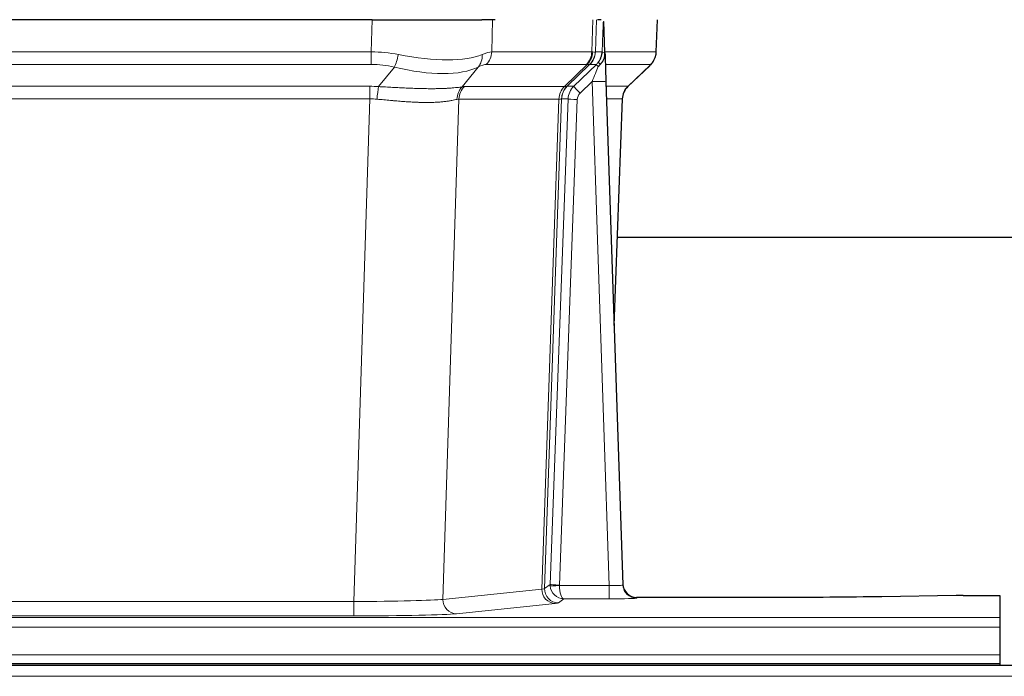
# Model space of a CAD drawing. Header units: inches. Extents: x 0 to 20790, y -12 to 14700.
# Tile 130 of 256: x 4468 to 4682, y 11562 to 11704. Entities that reach past the tile are written whole.
import ezdxf

# ---------------------------------------------------------------- set-up
doc = ezdxf.new("R2010")
doc.units = ezdxf.units.IN
doc.layers.add('1', color=7, linetype='Continuous', true_color=0xffffff)

msp = doc.modelspace()

# ---------------------------------------------------------------- linework, layer by layer
at = {"layer": '1', "color": 2, "linetype": 'Continuous', "lineweight": 25}
for p, q in [((4544.526, 11704.375), (4329.303, 11704.375)), ((4544.526, 11704.375), (4568.385, 11704.375)), ((4571.28, 11704.375), (4568.385, 11704.375)), ((4594.319, 11704.375), (4593.534, 11704.375)), ((4595.126, 11697.215), (4594.899, 11703.945)), ((4606.264, 11697.365), (4606.512, 11704.375)), ((4595.128, 11697.165), (4595.126, 11697.215)), ((4600.114, 11689.851), (4604.851, 11694.36)), ((4595.335, 11690.897), (4599.024, 11581.52)), ((4597.124, 11637.872), (4598.903, 11687.146)), ((4766.032, 11656.996), (4597.863, 11656.996)), ((4599.024, 11581.52), (4599.031, 11581.386)), ((4631.915, 11578.755), (4602.012, 11578.755)), ((4671.459, 11579.163), (4655.294, 11578.919)), ((4672.957, 11579.174), (4680.915, 11579.174)), ((4680.915, 11579.174), (4680.915, 11574.401)), ((4680.915, 11574.401), (4680.915, 11572.332)), ((4680.915, 11572.332), (4680.915, 11566.306)), ((4680.915, 11566.306), (4680.915, 11564.375)), ((5167.415, 11563.981), (4190.415, 11563.981)), ((4192.915, 11564.375), (4680.915, 11564.375)), ((4680.915, 11564.375), (4680.915, 11563.981))]:
    msp.add_line(p, q, dxfattribs=at)
at = {"layer": '1', "color": 110, "linetype": 'Continuous', "lineweight": 13}
for p, q in [((4544.335, 11697.381), (4544.526, 11704.375)), ((4570.708, 11704.375), (4570.517, 11697.381)), ((4592.265, 11697.381), (4592.508, 11704.375)), ((4593.293, 11704.375), (4593.05, 11697.381)), ((4606.248, 11697.381), (4606.496, 11704.375)), ((4329.494, 11697.381), (4544.335, 11697.381)), ((4544.335, 11694.644), (4544.335, 11697.381)), ((4570.517, 11697.381), (4592.265, 11697.381)), ((4593.05, 11697.381), (4594.511, 11697.381)), ((4595.12, 11697.381), (4606.248, 11697.381)), ((4544.335, 11694.644), (4329.494, 11694.644)), ((4545.906, 11689.817), (4549.359, 11694.085)), ((4567.558, 11694.085), (4564.065, 11689.767)), ((4591.082, 11694.644), (4569.335, 11694.644)), ((4586.302, 11689.835), (4591.248, 11694.632)), ((4591.794, 11694.632), (4586.902, 11689.888)), ((4588.339, 11689.894), (4593.266, 11694.644)), ((4593.266, 11694.644), (4591.832, 11694.644)), ((4605.03, 11694.644), (4595.21, 11694.644)), ((4600.122, 11689.871), (4604.935, 11694.452)), ((4329.836, 11689.893), (4543.993, 11689.893)), ((4543.993, 11687.155), (4543.993, 11689.893)), ((4564.568, 11689.835), (4586.302, 11689.835)), ((4586.927, 11689.894), (4588.339, 11689.894)), ((4592.337, 11690.901), (4589.728, 11688.385)), ((4596.031, 11581.359), (4592.337, 11690.901)), ((4595.369, 11689.894), (4600.109, 11689.894)), ((4543.993, 11687.155), (4329.836, 11687.155)), ((4540.52, 11577.87), (4543.993, 11687.155)), ((4563.386, 11687.115), (4559.928, 11578.338)), ((4585.12, 11687.115), (4563.386, 11687.115)), ((4581.413, 11580.585), (4585.126, 11687.115)), ((4585.709, 11687.159), (4581.999, 11580.699)), ((4583.228, 11581.596), (4587.119, 11687.159)), ((4589.116, 11687.018), (4585.225, 11581.455)), ((4587.119, 11687.159), (4585.709, 11687.159)), ((4598.891, 11687.159), (4595.461, 11687.159)), ((4597.118, 11638.046), (4598.891, 11687.159)), ((4581.999, 11580.699), (4583.228, 11581.596)), ((4585.226, 11581.359), (4596.031, 11581.359)), ((4596.031, 11581.359), (4596.031, 11578.465)), ((4559.928, 11578.338), (4581.413, 11580.585)), ((4602.012, 11578.755), (4602.022, 11578.622)), ((4333.31, 11577.87), (4540.52, 11577.87)), ((4540.52, 11577.87), (4540.52, 11574.766)), ((4584.322, 11577.469), (4562.837, 11575.222)), ((4586.189, 11578.465), (4584.995, 11577.593)), ((4596.031, 11578.465), (4586.189, 11578.465)), ((4192.915, 11574.401), (4680.915, 11574.401)), ((4540.52, 11574.766), (4333.31, 11574.766)), ((4192.915, 11572.332), (4680.915, 11572.332)), ((4192.915, 11566.306), (4680.915, 11566.306)), ((5167.415, 11561.616), (4190.415, 11561.616))]:
    msp.add_line(p, q, dxfattribs=at)
for centre, major_axis, ratio, start_param, end_param in [((4543.686, 11674.521), (26.983, 1.545), 0.8452785, 1.2775604, 1.4983912), ((4549.359, 11696.962), (-0.881, -3.902), 0.2224052, 0.7930597, 1.5799958), ((4544.589, 11707.611), (-26.677, 8.186), 0.3267204, 1.882912, 2.7667489), ((4564.862, 11696.962), (1.736, -3.604), 0.8689501, 0.3464596, 1.1333957), ((4543.686, 11674.521), (27.492, 22.639), 0.1155218, 0.1441436, 0.3649744), ((4566.639, 11697.521), (0, -4), 0.9702957, 0.7679449, 1.5358897), ((4588.386, 11697.521), (0, -4), 0.9702957, 0.7679449, 1.5358897), ((4588.552, 11697.509), (-0.603, -3.954), 0.9772749, 0.9153799, 1.6837369), ((4589.017, 11697.509), (1.703, -3.619), 0.9971774, 0.3287851, 1.0971421), ((4589.055, 11697.521), (0, -4), 0.9993908, 0.7679449, 1.5358897), ((4565.255, 11674.521), (27.661, 22.629), 0.117212, 0.1096858, 0.141666), ((4566.406, 11707.611), (-26.658, 10.191), 0.0473724, 2.9456198, 3.0909709), ((4565.255, 11674.521), (27.808, 22.856), 0.0163197, 0.0204946, 0.0524748), ((4596.509, 11697.311), (-1.999, 0.077), 0.1036431, 0.0350743, 0.8106069), ((4602.253, 11697.521), (0, 4), 0.9993908, 3.9095375, 4.6774824), ((4543.686, 11671.644), (16.721, 16.271), 0.9721633, 0.5640914, 0.7849223), ((4544.589, 11707.611), (-25.873, 10.634), 0.4068526, 1.919368, 2.8032049), ((4546.382, 11671.644), (23.46, 22.829), 0.1194803, 0.122173, 0.3430038), ((4567.951, 11671.644), (23.636, 22.829), 0.1185166, 0.0901185, 0.1220988), ((4566.406, 11707.611), (-25.449, 12.923), 0.0600246, 2.9512599, 3.096611), ((4568.032, 11671.643), (23.81, 22.997), 0.0168486, 0.0174428, 0.049423), ((4592.337, 11690.971), (1.856, 4.567), 0.0053314, 4.6992705, 5.4949999), ((4590.49, 11697.521), (3.533, 1.889), 0.9978056, 4.9883752, 5.1348755), ((4594.655, 11693.205), (1.388, -1.44), 0.0242285, 3.1658454, 3.9417885), ((4595.241, 11693.86), (1.583, -1.222), 0.0276319, 3.169255, 3.9405385), ((4581.215, 11671.644), (23.826, 22.996), 0.016839, 6.1714068, 6.3006297), ((4543.204, 11665.893), (17.528, 16.98), 0.9676454, 0.7049972, 0.7848447), ((4545.906, 11686.939), (0.32, 3.987), 0.0824896, 0.7712526, 1.5399639), ((4567.264, 11686.958), (0, 4), 0.9702957, 0.7679449, 1.5315264), ((4540.503, 11665.726), (24.592, 23.931), 0.1189226, 0.1216051, 0.196623), ((4588.998, 11686.958), (0, 4), 0.9702957, 0.7679449, 1.5315264), ((4589.004, 11686.958), (-0.019, 4), 0.9702844, 0.7633847, 1.5270253), ((4589.679, 11687.01), (-1.442, 3.731), 0.998056, 0.3995344, 1.1665625), ((4589.704, 11687.016), (0, 4), 0.9993908, 0.7679449, 1.5351916), ((4562.09, 11665.876), (24.848, 24.014), 0.0168508, 0.0174343, 0.0398873), ((4591.116, 11687.016), (2.83, 2.828), 0.9993905, 1.5533428, 2.3205896), ((4589.728, 11688.455), (1.388, -1.44), 0.0242285, 3.1658454, 4.7375178), ((4592.337, 11690.796), (2.998, 0.101), 0.0348797, 6.2820091, 7.8528054), ((4602.886, 11687.016), (0, -4), 0.9993908, 3.9095375, 4.6767843), ((4575.241, 11665.876), (24.879, 24.014), 0.016827, 6.2565923, 6.3006169), ((4566.761, 11686.89), (-0.926, 3.891), 0.9457602, 0.5436933, 1.3082514), ((4591.116, 11686.947), (1.703, 1.052), 0.998638, 1.7848011, 2.5520479), ((4543.204, 11663.016), (2.819, 24.028), 0.8253155, 0.0219437, 0.1017913), ((4543.199, 11662.849), (20.559, 24.143), 0.118818, 0.0965283, 0.1715462), ((4564.868, 11662.999), (20.849, 24.157), 0.0182438, 0.0122069, 0.0346603), ((4589.116, 11687.088), (1.999, -0.074), 0.0348758, 3.1764983, 4.7136745), ((4578.018, 11662.999), (20.882, 24.158), 0.0154016, 6.2548756, 6.2989002), ((4561.996, 11580.614), (20.016, 0.105), 0.0266879, 6.037898, 6.2472222), ((4584.995, 11580.592), (1.769, -2.423), 0.9990158, 4.0464368, 5.6519121), ((4586.225, 11581.49), (0.383, 2.976), 0.9995819, 1.6634704, 1.7592358), ((4585.225, 11581.525), (1.999, -0.074), 0.0348758, 3.1764983, 4.7136745), ((4585.226, 11581.429), (-1.997, -0.118), 0.0348391, 0.0373692, 1.5687431), ((4586.189, 11581.464), (-0.98, 2.84), 0.9849493, 1.294853, 2.8045628), ((4586.225, 11581.421), (0.606, 0.798), 0.9977275, 2.1839018, 2.2796673), ((4586.189, 11581.464), (-0.028, 3), 0.3214645, 1.6026847, 3.1123946), ((4596.019, 11581.621), (-3.005, 0.103), 0.0869619, 1.577888, 3.1486843), ((4602.022, 11581.621), (-2.991, -0.235), 0.9996552, 0.0000105, 1.4923863), ((4584.322, 11580.468), (0.312, -2.984), 0.969741, 4.5720353, 6.175756), ((4596.019, 11578.622), (-6.003, 0), 0.0262109, 1.5728579, 3.1436542), ((4540.513, 11578.367), (20.013, 0.095), 0.0248544, 4.7125895, 6.0379715), ((4562.837, 11578.221), (0.312, -2.984), 0.969741, 4.5720353, 6.175756), ((4561.996, 11577.615), (23.014, 0), 0.0261612, 6.0380559, 6.2473801), ((4540.513, 11575.368), (-23.012, 0), 0.0261647, 1.5710736, 2.8964556)]:
    msp.add_ellipse(centre, major_axis=major_axis, ratio=ratio, start_param=start_param, end_param=end_param, dxfattribs=at)
at = {"layer": '1', "color": 2, "linetype": 'Continuous', "lineweight": 25}
for centre, major_axis, ratio, start_param, end_param in [((4595.335, 11691.072), (-0.227, 6.726), 0.0008736, 0.4374328, 1.5967123), ((4602.158, 11697.329), (3.174, -2.434), 0.9869112, 6.1322815, 6.2830018), ((4602.899, 11686.993), (-3.886, 0.947), 0.998973, 5.7186048, 6.4862172), ((4602.011, 11581.758), (-0.15, 3), 0.998739, 1.5545356, 3.0917055), ((4672.96, 11579.095), (-3, 0), 0.0262223, 4.7133912, 5.2365954)]:
    msp.add_ellipse(centre, major_axis=major_axis, ratio=ratio, start_param=start_param, end_param=end_param, dxfattribs=at)
at = {"layer": '1', "color": 110, "linetype": 'Continuous', "lineweight": 13}
for points, knots in [([(4594.511, 11697.381), (4594.533, 11697.933), (4594.554, 11698.485), (4594.597, 11699.587), (4594.619, 11700.138), (4594.652, 11700.963), (4594.662, 11701.238), (4594.685, 11701.786), (4594.696, 11702.061), (4594.718, 11702.608), (4594.729, 11702.881), (4594.746, 11703.289), (4594.752, 11703.425), (4594.764, 11703.696), (4594.769, 11703.832), (4594.775, 11703.967)], [0, 0, 0, 0, 0.25, 0.25, 0.5, 0.5, 0.625, 0.625, 0.75, 0.75, 0.875, 0.875, 0.9375, 0.9375, 1, 1, 1, 1]), ([(4545.906, 11689.817), (4546.424, 11689.794), (4546.94, 11689.769), (4547.965, 11689.718), (4548.475, 11689.691), (4549.109, 11689.659), (4549.236, 11689.652), (4549.489, 11689.639), (4549.615, 11689.632), (4549.992, 11689.613), (4550.241, 11689.601), (4550.983, 11689.563), (4551.47, 11689.54), (4552.429, 11689.496), (4552.901, 11689.477), (4553.829, 11689.441), (4554.286, 11689.426), (4554.96, 11689.407), (4555.182, 11689.402), (4555.513, 11689.394), (4555.623, 11689.392), (4555.787, 11689.389), (4555.841, 11689.388), (4555.95, 11689.386), (4556.437, 11689.378), (4556.905, 11689.373), (4557.71, 11689.372), (4558.488, 11689.376), (4559.211, 11689.392), (4559.907, 11689.414), (4560.241, 11689.427), (4560.641, 11689.447), (4560.72, 11689.451), (4560.877, 11689.46), (4560.954, 11689.464), (4561.183, 11689.478), (4561.331, 11689.487), (4561.761, 11689.517), (4562.029, 11689.539), (4562.531, 11689.584), (4562.764, 11689.607), (4563.195, 11689.655), (4563.394, 11689.679), (4563.756, 11689.725), (4563.919, 11689.747), (4564.065, 11689.767)], [0, 0, 0, 0, 0.0625, 0.0625, 0.125, 0.125, 0.140625, 0.140625, 0.15625, 0.15625, 0.1875, 0.1875, 0.25, 0.25, 0.3125, 0.3125, 0.375, 0.375, 0.40625, 0.40625, 0.421875, 0.421875, 0.4296875, 0.4296875, 0.4375, 0.5, 0.5, 0.5625, 0.625, 0.625, 0.6875, 0.6875, 0.703125, 0.703125, 0.71875, 0.71875, 0.75, 0.75, 0.8125, 0.8125, 0.875, 0.875, 0.9375, 0.9375, 1, 1, 1, 1]), ([(4562.967, 11687.054), (4562.811, 11687.012), (4562.639, 11686.969), (4562.264, 11686.884), (4562.06, 11686.841), (4561.622, 11686.759), (4561.388, 11686.719), (4560.888, 11686.645), (4560.622, 11686.61), (4560.2, 11686.562), (4560.055, 11686.546), (4559.832, 11686.525), (4559.757, 11686.518), (4559.604, 11686.504), (4559.527, 11686.498), (4559.139, 11686.466), (4558.816, 11686.445), (4558.146, 11686.411), (4557.452, 11686.385), (4556.711, 11686.377), (4555.946, 11686.378), (4555.551, 11686.383), (4555.093, 11686.394), (4555.042, 11686.395), (4554.939, 11686.397), (4554.888, 11686.399), (4554.733, 11686.403), (4554.422, 11686.413), (4554.107, 11686.425), (4553.472, 11686.452), (4553.042, 11686.475), (4552.167, 11686.527), (4551.723, 11686.557), (4550.822, 11686.623), (4550.364, 11686.659), (4549.667, 11686.717), (4549.433, 11686.738), (4549.079, 11686.769), (4548.96, 11686.779), (4548.723, 11686.8), (4548.603, 11686.811), (4548.007, 11686.865), (4547.527, 11686.909), (4546.562, 11686.999), (4546.076, 11687.044), (4545.587, 11687.089)], [0, 0, 0, 0, 0.0625, 0.0625, 0.125, 0.125, 0.1875, 0.1875, 0.25, 0.25, 0.28125, 0.28125, 0.296875, 0.296875, 0.3125, 0.3125, 0.375, 0.375, 0.4375, 0.5, 0.5, 0.5625, 0.5625, 0.5703125, 0.5703125, 0.578125, 0.578125, 0.59375, 0.625, 0.625, 0.6875, 0.6875, 0.75, 0.75, 0.8125, 0.8125, 0.84375, 0.84375, 0.859375, 0.859375, 0.875, 0.875, 0.9375, 0.9375, 1, 1, 1, 1]), ([(4585.688, 11687.155), (4585.652, 11687.14), (4585.587, 11687.13), (4585.399, 11687.117), (4585.277, 11687.114), (4585.126, 11687.115)], [0, 0, 0, 0, 0.5, 0.5, 1, 1, 1, 1])]:
    msp.add_open_spline(points, degree=3, knots=knots, dxfattribs=at)
at = {"layer": '1', "color": 2, "linetype": 'Continuous', "lineweight": 25}
msp.add_open_spline([(4594.775, 11703.967), (4594.779, 11703.963), (4594.804, 11703.956), (4594.861, 11703.948), (4594.899, 11703.945)], degree=3, dxfattribs=at)
for points, knots in [([(4593.658, 11695.08), (4593.675, 11695.102), (4593.691, 11695.123), (4593.724, 11695.167), (4593.74, 11695.189), (4593.787, 11695.255), (4593.817, 11695.299), (4593.904, 11695.432), (4593.958, 11695.521), (4594.059, 11695.703), (4594.105, 11695.795), (4594.17, 11695.935), (4594.19, 11695.982), (4594.229, 11696.076), (4594.248, 11696.124), (4594.301, 11696.267), (4594.333, 11696.363), (4594.389, 11696.557), (4594.414, 11696.656), (4594.455, 11696.856), (4594.472, 11696.958), (4594.491, 11697.114), (4594.497, 11697.167), (4594.506, 11697.274), (4594.509, 11697.327), (4594.511, 11697.381)], [0, 0, 0, 0, 0.03125, 0.03125, 0.0625, 0.0625, 0.125, 0.125, 0.25, 0.25, 0.375, 0.375, 0.4375, 0.4375, 0.5, 0.5, 0.625, 0.625, 0.75, 0.75, 0.875, 0.875, 0.9375, 0.9375, 1, 1, 1, 1]), ([(4594.113, 11694.681), (4594.132, 11694.704), (4594.152, 11694.727), (4594.192, 11694.77), (4594.213, 11694.792), (4594.253, 11694.834), (4594.273, 11694.854), (4594.312, 11694.896), (4594.332, 11694.917), (4594.389, 11694.98), (4594.427, 11695.022), (4594.499, 11695.108), (4594.534, 11695.153), (4594.601, 11695.243), (4594.633, 11695.289), (4594.679, 11695.36), (4594.694, 11695.384), (4594.724, 11695.433), (4594.738, 11695.457), (4594.808, 11695.581), (4594.857, 11695.684), (4594.943, 11695.894), (4594.98, 11696.003), (4595.018, 11696.143), (4595.026, 11696.171), (4595.04, 11696.227), (4595.046, 11696.256), (4595.065, 11696.342), (4595.076, 11696.399), (4595.104, 11696.573), (4595.129, 11696.806), (4595.132, 11697.044), (4595.128, 11697.165)], [0, 0, 0, 0, 0.03125, 0.03125, 0.0625, 0.0625, 0.09375, 0.09375, 0.125, 0.125, 0.1875, 0.1875, 0.25, 0.25, 0.3125, 0.3125, 0.34375, 0.34375, 0.375, 0.375, 0.5, 0.5, 0.625, 0.625, 0.65625, 0.65625, 0.6875, 0.6875, 0.75, 0.75, 0.875, 1, 1, 1, 1]), ([(4605.332, 11694.895), (4605.389, 11694.963), (4605.517, 11695.146), (4605.767, 11695.528), (4606.072, 11696.21), (4606.278, 11696.861), (4606.246, 11697.273), (4606.241, 11697.329)], [0, 0, 0, 0, 0.2255282, 0.4356233, 0.6511466, 0.9537437, 1, 1, 1, 1]), ([(4593.663, 11694.184), (4593.703, 11694.223), (4593.742, 11694.263), (4593.819, 11694.344), (4593.857, 11694.385), (4593.97, 11694.509), (4594.043, 11694.594), (4594.113, 11694.681)], [0, 0, 0, 0, 0.25, 0.25, 0.5, 0.5, 1, 1, 1, 1]), ([(4655.294, 11578.919), (4651.761, 11578.865), (4647.959, 11578.824), (4640.076, 11578.769), (4635.996, 11578.755), (4631.915, 11578.755)], [0, 0, 0, 0, 0.5, 0.5, 1, 1, 1, 1])]:
    msp.add_open_spline(points, degree=3, knots=knots, dxfattribs=at)
at = {"layer": '1', "color": 110, "linetype": 'Continuous', "lineweight": 13}
for points, weights in [([(4586.302, 11689.835), (4586.305, 11689.835), (4586.308, 11689.835)], [0.499999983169, 0.500000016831, 0.499999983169]), ([(4585.126, 11687.115), (4585.123, 11687.115), (4585.12, 11687.115)], [0.500000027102, 0.499999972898, 0.500000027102])]:
    msp.add_rational_spline(points, weights, degree=2, dxfattribs=at)
msp.add_open_spline([(4586.308, 11689.835), (4586.471, 11689.841), (4586.733, 11689.855), (4586.867, 11689.876), (4586.902, 11689.888)], degree=3, dxfattribs=at)

doc.saveas('drawing.dxf')
